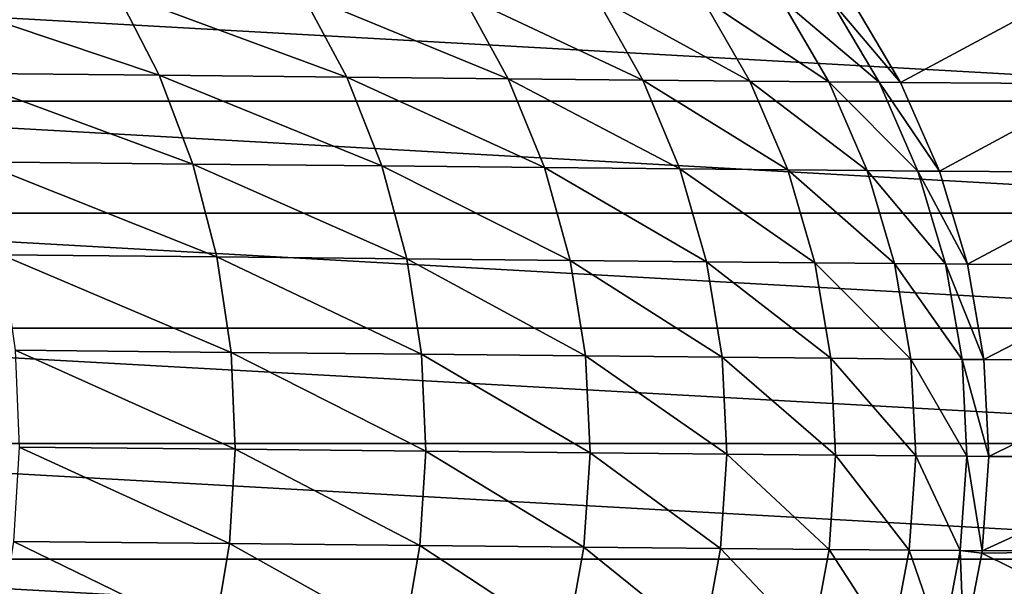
# Model space of a CAD drawing. Header units: metres. Extents: x -22 to 237, y -22 to 22.
# Tile 51 of 80: x 123.43 to 136.33, y -1.87 to 5.55. Entities that reach past the tile are written whole.
import ezdxf

# ---------------------------------------------------------------- set-up
doc = ezdxf.new("R2010")
doc.units = ezdxf.units.M
doc.layers.add('solid_KKK', color=7, linetype='CONTINUOUS')

msp = doc.modelspace()

# ---------------------------------------------------------------- linework, layer by layer
at = {"layer": 'solid_KKK'}
for points in [[(222, -15, 265.399994), (222, 15, 265.399994), (120.987495, 15, 265.399994)], [(120.987495, -15, 265.399994), (222, -15, 265.399994), (120.987495, 15, 265.399994)], [(120.987495, -15, 250.300003), (120.987495, 15, 250.300003), (222, 15, 250.300003)], [(120.987495, -15, 250.300003), (222, 15, 250.300003), (222, -15, 250.300003)], [(125.260101, 4.820125, 602.728394), (124.700142, 5.911868, 602.403687), (121.939476, 5.939343, 606.876953)], [(122.474808, 4.847846, 607.241577), (125.260101, 4.820125, 602.728394), (121.939476, 5.939343, 606.876953)], [(117.043289, 4.481957, 301.902618), (117.626122, 5.892171, 301.912781), (142.719864, 4.482, 302.3508)], [(117.626122, 5.892171, 301.912781), (142.137039, 5.892202, 302.340637), (142.719864, 4.482, 302.3508)], [(127.716354, 4.795808, 598.027954), (127.134666, 5.887766, 597.744812), (124.700142, 5.911868, 602.403687)], [(125.260101, 4.820125, 602.728394), (127.716354, 4.795808, 598.027954), (124.700142, 5.911868, 602.403687)], [(129.831039, 4.775019, 593.164246), (129.230652, 5.86716, 592.924133), (127.134666, 5.887766, 597.744812)], [(127.716354, 4.795808, 598.027954), (129.831039, 4.775019, 593.164246), (127.134666, 5.887766, 597.744812)], [(131.593384, 4.757863, 588.162109), (130.977402, 5.850156, 587.966187), (129.230652, 5.86716, 592.924133)], [(129.831039, 4.775019, 593.164246), (131.593384, 4.757863, 588.162109), (129.230652, 5.86716, 592.924133)], [(132.9944, 4.744428, 583.046936), (132.366028, 5.83684, 582.896301), (130.977402, 5.850156, 587.966187)], [(131.593384, 4.757863, 588.162109), (132.9944, 4.744428, 583.046936), (130.977402, 5.850156, 587.966187)], [(134.026962, 4.734782, 577.84491), (133.389465, 5.82728, 577.740234), (132.366028, 5.83684, 582.896301)], [(132.9944, 4.744428, 583.046936), (134.026962, 4.734782, 577.84491), (132.366028, 5.83684, 582.896301)], [(134.685806, 4.728975, 572.582397), (134.04248, 5.821524, 572.524292), (133.389465, 5.82728, 577.740234)], [(134.026962, 4.734782, 577.84491), (134.685806, 4.728975, 572.582397), (133.389465, 5.82728, 577.740234)], [(134.96756, 4.727036, 567.286377), (134.321747, 5.819602, 567.275085), (134.04248, 5.821524, 572.524292)], [(134.685806, 4.728975, 572.582397), (134.96756, 4.727036, 567.286377), (134.04248, 5.821524, 572.524292)], [(136.956238, 5.794905, 417.298218), (134.321747, 5.819602, 567.275085), (134.96756, 4.727036, 567.286377)], [(136.956238, 5.794905, 417.298218), (134.96756, 4.727036, 567.286377), (137.596146, 4.70604, 417.309387)], [(125.701294, 3.65826, 602.985901), (125.260101, 4.820125, 602.728394), (122.474808, 4.847846, 607.241577)], [(122.896454, 3.686175, 607.530823), (125.701294, 3.65826, 602.985901), (122.474808, 4.847846, 607.241577)], [(128.174774, 3.633773, 598.252502), (127.716354, 4.795808, 598.027954), (125.260101, 4.820125, 602.728394)], [(125.701294, 3.65826, 602.985901), (128.174774, 3.633773, 598.252502), (125.260101, 4.820125, 602.728394)], [(130.304291, 3.612838, 593.354736), (129.831039, 4.775019, 593.164246), (127.716354, 4.795808, 598.027954)], [(128.174774, 3.633773, 598.252502), (130.304291, 3.612838, 593.354736), (127.716354, 4.795808, 598.027954)], [(132.078995, 3.595561, 588.317444), (131.593384, 4.757863, 588.162109), (129.831039, 4.775019, 593.164246)], [(130.304291, 3.612838, 593.354736), (132.078995, 3.595561, 588.317444), (129.831039, 4.775019, 593.164246)], [(133.489853, 3.582032, 583.166443), (132.9944, 4.744428, 583.046936), (131.593384, 4.757863, 588.162109)], [(132.078995, 3.595561, 588.317444), (133.489853, 3.582032, 583.166443), (131.593384, 4.757863, 588.162109)], [(134.529648, 3.572319, 577.927856), (134.026962, 4.734782, 577.84491), (132.9944, 4.744428, 583.046936)], [(133.489853, 3.582032, 583.166443), (134.529648, 3.572319, 577.927856), (132.9944, 4.744428, 583.046936)], [(135.193115, 3.566471, 572.628479), (134.685806, 4.728975, 572.582397), (134.026962, 4.734782, 577.84491)], [(134.529648, 3.572319, 577.927856), (135.193115, 3.566471, 572.628479), (134.026962, 4.734782, 577.84491)], [(135.476852, 3.564518, 567.295227), (134.96756, 4.727036, 567.286377), (134.685806, 4.728975, 572.582397)], [(135.193115, 3.566471, 572.628479), (135.476852, 3.564518, 567.295227), (134.685806, 4.728975, 572.582397)], [(137.596146, 4.70604, 417.309387), (134.96756, 4.727036, 567.286377), (135.476852, 3.564518, 567.295227)], [(137.596146, 4.70604, 417.309387), (135.476852, 3.564518, 567.295227), (138.100677, 3.548265, 417.318176)], [(116.62178, 3.013945, 301.895264), (117.043289, 4.481957, 301.902618), (143.141388, 3.014004, 302.358154)], [(117.043289, 4.481957, 301.902618), (142.719864, 4.482, 302.3508), (143.141388, 3.014004, 302.358154)], [(126.01725, 2.44325, 603.172546), (125.701294, 3.65826, 602.985901), (122.896454, 3.686175, 607.530823)], [(123.19825, 2.471306, 607.740356), (126.01725, 2.44325, 603.172546), (122.896454, 3.686175, 607.530823)], [(128.50322, 2.418638, 598.415222), (128.174774, 3.633773, 598.252502), (125.701294, 3.65826, 602.985901)], [(126.01725, 2.44325, 603.172546), (128.50322, 2.418638, 598.415222), (125.701294, 3.65826, 602.985901)], [(130.643494, 2.397598, 593.492676), (130.304291, 3.612838, 593.354736), (128.174774, 3.633773, 598.252502)], [(128.50322, 2.418638, 598.415222), (130.643494, 2.397598, 593.492676), (128.174774, 3.633773, 598.252502)], [(132.42717, 2.380234, 588.429993), (132.078995, 3.595561, 588.317444), (130.304291, 3.612838, 593.354736)], [(130.643494, 2.397598, 593.492676), (132.42717, 2.380234, 588.429993), (130.304291, 3.612838, 593.354736)], [(133.845139, 2.366637, 583.25293), (133.489853, 3.582032, 583.166443), (132.078995, 3.595561, 588.317444)], [(132.42717, 2.380234, 588.429993), (133.845139, 2.366637, 583.25293), (132.078995, 3.595561, 588.317444)], [(134.890198, 2.356874, 577.987915), (134.529648, 3.572319, 577.927856), (133.489853, 3.582032, 583.166443)], [(133.845139, 2.366637, 583.25293), (134.890198, 2.356874, 577.987915), (133.489853, 3.582032, 583.166443)], [(135.557007, 2.350997, 572.661804), (135.193115, 3.566471, 572.628479), (134.529648, 3.572319, 577.927856)], [(134.890198, 2.356874, 577.987915), (135.557007, 2.350997, 572.661804), (134.529648, 3.572319, 577.927856)], [(135.842178, 2.349034, 567.301636), (135.476852, 3.564518, 567.295227), (135.193115, 3.566471, 572.628479)], [(135.557007, 2.350997, 572.661804), (135.842178, 2.349034, 567.301636), (135.193115, 3.566471, 572.628479)], [(138.100677, 3.548265, 417.318176), (135.476852, 3.564518, 567.295227), (135.842178, 2.349034, 567.301636)], [(138.100677, 3.548265, 417.318176), (135.842178, 2.349034, 567.301636), (138.46257, 2.338288, 417.324493)], [(116.367912, 1.511568, 301.890839), (116.62178, 3.013945, 301.895264), (143.395264, 1.511622, 302.36261)], [(116.62178, 3.013945, 301.895264), (143.141388, 3.014004, 302.358154), (143.395264, 1.511622, 302.36261)], [(126.203377, 1.192847, 603.285461), (126.01725, 2.44325, 603.172546), (123.19825, 2.471306, 607.740356)], [(123.375793, 1.220988, 607.867188), (126.203377, 1.192847, 603.285461), (123.19825, 2.471306, 607.740356)], [(128.696915, 1.16816, 598.513672), (128.50322, 2.418638, 598.415222), (126.01725, 2.44325, 603.172546)], [(126.203377, 1.192847, 603.285461), (128.696915, 1.16816, 598.513672), (126.01725, 2.44325, 603.172546)], [(130.843704, 1.147056, 593.576172), (130.643494, 2.397598, 593.492676), (128.50322, 2.418638, 598.415222)], [(128.696915, 1.16816, 598.513672), (130.843704, 1.147056, 593.576172), (128.50322, 2.418638, 598.415222)], [(132.632797, 1.129639, 588.498047), (132.42717, 2.380234, 588.429993), (130.643494, 2.397598, 593.492676)], [(130.843704, 1.147056, 593.576172), (132.632797, 1.129639, 588.498047), (130.643494, 2.397598, 593.492676)], [(134.055084, 1.116, 583.305298), (133.845139, 2.366637, 583.25293), (132.42717, 2.380234, 588.429993)], [(132.632797, 1.129639, 588.498047), (134.055084, 1.116, 583.305298), (132.42717, 2.380234, 588.429993)], [(135.103333, 1.106208, 578.024231), (134.890198, 2.356874, 577.987915), (133.845139, 2.366637, 583.25293)], [(134.055084, 1.116, 583.305298), (135.103333, 1.106208, 578.024231), (133.845139, 2.366637, 583.25293)], [(135.772171, 1.100313, 572.681885), (135.557007, 2.350997, 572.661804), (134.890198, 2.356874, 577.987915)], [(135.103333, 1.106208, 578.024231), (135.772171, 1.100313, 572.681885), (134.890198, 2.356874, 577.987915)], [(136.058197, 1.098344, 567.305359), (135.842178, 2.349034, 567.301636), (135.557007, 2.350997, 572.661804)], [(135.772171, 1.100313, 572.681885), (136.058197, 1.098344, 567.305359), (135.557007, 2.350997, 572.661804)], [(138.46257, 2.338288, 417.324493), (135.842178, 2.349034, 567.301636), (136.058197, 1.098344, 567.305359)], [(138.46257, 2.338288, 417.324493), (136.058197, 1.098344, 567.305359), (138.67659, 1.093558, 417.328247)], [(116.367912, 1.511568, 301.890839), (143.479523, 0, 302.364075), (116.283661, 0, 301.889374)], [(116.367912, 1.511568, 301.890839), (143.395264, 1.511622, 302.36261), (143.479523, 0, 302.364075)], [(123.375793, 1.220988, 607.867188), (123.426498, -0.04524, 607.909485), (126.25695, -0.07341, 603.32312)], [(123.375793, 1.220988, 607.867188), (126.25695, -0.07341, 603.32312), (126.203377, 1.192847, 603.285461)], [(126.203377, 1.192847, 603.285461), (126.25695, -0.07341, 603.32312), (128.753021, -0.098122, 598.546509)], [(126.203377, 1.192847, 603.285461), (128.753021, -0.098122, 598.546509), (128.696915, 1.16816, 598.513672)], [(128.696915, 1.16816, 598.513672), (128.753021, -0.098122, 598.546509), (130.901993, -0.119248, 593.603943)], [(128.696915, 1.16816, 598.513672), (130.901993, -0.119248, 593.603943), (130.843704, 1.147056, 593.576172)], [(130.843704, 1.147056, 593.576172), (130.901993, -0.119248, 593.603943), (132.692902, -0.136682, 588.520691)], [(130.843704, 1.147056, 593.576172), (132.692902, -0.136682, 588.520691), (132.632797, 1.129639, 588.498047)], [(132.632797, 1.129639, 588.498047), (132.692902, -0.136682, 588.520691), (134.116638, -0.150335, 583.322632)], [(132.632797, 1.129639, 588.498047), (134.116638, -0.150335, 583.322632), (134.055084, 1.116, 583.305298)], [(134.055084, 1.116, 583.305298), (134.116638, -0.150335, 583.322632), (135.165939, -0.160137, 578.036194)], [(134.055084, 1.116, 583.305298), (135.165939, -0.160137, 578.036194), (135.103333, 1.106208, 578.024231)], [(135.103333, 1.106208, 578.024231), (135.165939, -0.160137, 578.036194), (135.835464, -0.166038, 572.688416)], [(135.103333, 1.106208, 578.024231), (135.835464, -0.166038, 572.688416), (135.772171, 1.100313, 572.681885)], [(135.772171, 1.100313, 572.681885), (135.835464, -0.166038, 572.688416), (136.12178, -0.168009, 567.306519)], [(135.772171, 1.100313, 572.681885), (136.12178, -0.168009, 567.306519), (136.058197, 1.098344, 567.305359)], [(138.67659, 1.093558, 417.328247), (136.058197, 1.098344, 567.305359), (136.12178, -0.168009, 567.306519)], [(138.67659, 1.093558, 417.328247), (136.12178, -0.168009, 567.306519), (138.739639, -0.168009, 417.329346)], [(143.395264, -1.511568, 302.36261), (116.36792, -1.511622, 301.890839), (116.283661, 0, 301.889374)], [(143.479523, 0, 302.364075), (143.395264, -1.511568, 302.36261), (116.283661, 0, 301.889374)], [(123.353195, -1.27995, 607.868774), (126.180916, -1.308092, 603.286804), (123.426498, -0.04524, 607.909485)], [(126.180916, -1.308092, 603.286804), (126.25695, -0.07341, 603.32312), (123.426498, -0.04524, 607.909485)], [(126.180916, -1.308092, 603.286804), (128.674576, -1.33278, 598.514832), (126.25695, -0.07341, 603.32312)], [(128.674576, -1.33278, 598.514832), (128.753021, -0.098122, 598.546509), (126.25695, -0.07341, 603.32312)], [(128.674576, -1.33278, 598.514832), (130.821457, -1.353886, 593.577026), (128.753021, -0.098122, 598.546509)], [(130.821457, -1.353886, 593.577026), (130.901993, -0.119248, 593.603943), (128.753021, -0.098122, 598.546509)], [(130.821457, -1.353886, 593.577026), (132.610641, -1.371303, 588.498718), (130.901993, -0.119248, 593.603943)], [(132.610641, -1.371303, 588.498718), (132.692902, -0.136682, 588.520691), (130.901993, -0.119248, 593.603943)], [(132.610641, -1.371303, 588.498718), (134.033005, -1.384943, 583.305664), (132.692902, -0.136682, 588.520691)], [(134.033005, -1.384943, 583.305664), (134.116638, -0.150335, 583.322632), (132.692902, -0.136682, 588.520691)], [(134.033005, -1.384943, 583.305664), (135.081299, -1.394735, 578.024353), (134.116638, -0.150335, 583.322632)], [(135.081299, -1.394735, 578.024353), (135.165939, -0.160137, 578.036194), (134.116638, -0.150335, 583.322632)], [(135.081299, -1.394735, 578.024353), (135.750168, -1.400631, 572.681763), (135.165939, -0.160137, 578.036194)], [(135.750168, -1.400631, 572.681763), (135.835464, -0.166038, 572.688416), (135.165939, -0.160137, 578.036194)], [(135.750168, -1.400631, 572.681763), (136.036209, -1.402599, 567.304993), (135.835464, -0.166038, 572.688416)], [(136.036209, -1.402599, 567.304993), (136.12178, -0.168009, 567.306519), (135.835464, -0.166038, 572.688416)], [(138.739639, -0.168009, 417.329346), (136.12178, -0.168009, 567.306519), (136.036209, -1.402599, 567.304993)], [(138.739639, -0.168009, 417.329346), (136.036209, -1.402599, 567.304993), (138.654358, -1.400386, 417.32785)], [(123.153084, -2.527013, 607.74353), (125.972359, -2.555072, 603.175232), (123.353195, -1.27995, 607.868774)], [(125.972359, -2.555072, 603.175232), (126.180916, -1.308092, 603.286804), (123.353195, -1.27995, 607.868774)], [(125.972359, -2.555072, 603.175232), (128.458572, -2.579685, 598.41748), (126.180916, -1.308092, 603.286804)], [(128.458572, -2.579685, 598.41748), (128.674576, -1.33278, 598.514832), (126.180916, -1.308092, 603.286804)], [(128.458572, -2.579685, 598.41748), (130.599045, -2.600728, 593.494446), (128.674576, -1.33278, 598.514832)], [(130.599045, -2.600728, 593.494446), (130.821457, -1.353886, 593.577026), (128.674576, -1.33278, 598.514832)], [(130.599045, -2.600728, 593.494446), (132.382889, -2.618093, 588.431274), (130.821457, -1.353886, 593.577026)], [(132.382889, -2.618093, 588.431274), (132.610641, -1.371303, 588.498718), (130.821457, -1.353886, 593.577026)], [(132.382889, -2.618093, 588.431274), (133.80101, -2.631692, 583.253723), (132.610641, -1.371303, 588.498718)], [(133.80101, -2.631692, 583.253723), (134.033005, -1.384943, 583.305664), (132.610641, -1.371303, 588.498718)], [(133.80101, -2.631692, 583.253723), (134.846161, -2.641456, 577.98822), (134.033005, -1.384943, 583.305664)], [(134.846161, -2.641456, 577.98822), (135.081299, -1.394735, 578.024353), (134.033005, -1.384943, 583.305664)], [(134.846161, -2.641456, 577.98822), (135.513031, -2.647334, 572.661499), (135.081299, -1.394735, 578.024353)], [(135.513031, -2.647334, 572.661499), (135.750168, -1.400631, 572.681763), (135.081299, -1.394735, 578.024353)], [(135.513031, -2.647334, 572.661499), (135.798233, -2.649296, 567.300842), (135.750168, -1.400631, 572.681763)], [(136.032288, -1.432793, 567.304932), (136.036209, -1.402599, 567.304993), (135.750168, -1.400631, 572.681763)], [(135.798233, -2.649296, 567.300842), (136.032288, -1.432793, 567.304932), (135.750168, -1.400631, 572.681763)], [(138.654358, -1.400386, 417.32785), (136.036209, -1.402599, 567.304993), (136.032288, -1.432793, 567.304932)], [(138.654358, -1.400386, 417.32785), (136.032288, -1.432793, 567.304932), (138.424988, -2.614072, 417.323853)], [(143.395264, -1.511568, 302.36261), (143.141403, -3.013945, 302.358154), (116.36792, -1.511622, 301.890839)], [(143.141403, -3.013945, 302.358154), (116.621796, -3.014004, 301.895264), (116.36792, -1.511622, 301.890839)], [(138.424988, -2.614072, 417.323853), (136.032288, -1.432793, 567.304932), (135.798233, -2.649296, 567.300842)]]:
    msp.add_3dface(points, dxfattribs=at)

doc.saveas('drawing.dxf')
